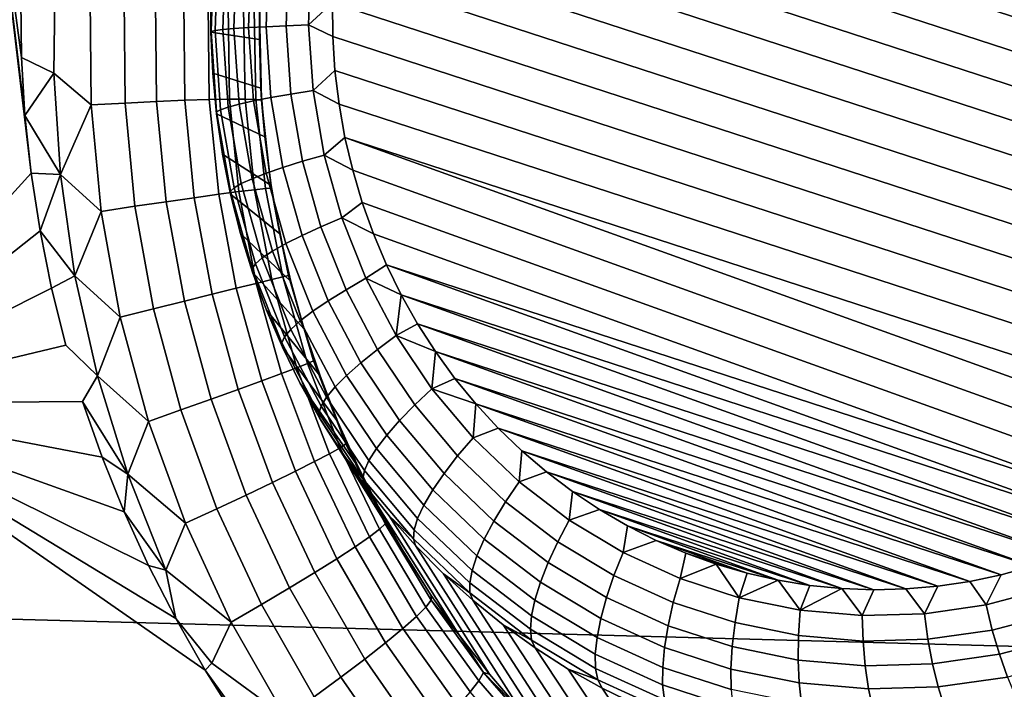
# Model space of a CAD drawing. Header units: metres. Extents: x -240 to 45, y -77 to 27.
# Tile 168 of 256: x -229.495 to -228.399, y 3.119 to 3.864. Entities that reach past the tile are written whole.
import ezdxf

# ---------------------------------------------------------------- set-up
doc = ezdxf.new("R2010")
doc.units = ezdxf.units.M
doc.layers.add('solid_102011X2', color=7, linetype='CONTINUOUS')

msp = doc.modelspace()

# ---------------------------------------------------------------- linework, layer by layer
at = {"layer": 'solid_102011X2'}
for points in [[(-229.04155, 4.233542, 274.329559), (-227.922546, 3.869486, 273.939209), (-227.92424, 3.831902, 273.938751), (-229.060638, 4.201616, 274.335175)], [(-229.060638, 4.201616, 274.335175), (-227.92424, 3.831902, 273.938751), (-227.927994, 3.794664, 273.939026), (-229.077866, 4.168764, 274.340149)], [(-229.077866, 4.168764, 274.340149), (-227.927994, 3.794664, 273.939026), (-227.933746, 3.757831, 273.939972), (-229.093231, 4.135053, 274.344452)], [(-229.093231, 4.135053, 274.344452), (-227.933746, 3.757831, 273.939972), (-227.941422, 3.721689, 273.94162), (-229.106644, 4.100774, 274.348083)], [(-229.481888, 3.692832, 275.698761), (-229.714706, 3.436779, 275.733917), (-230.174576, 3.772088, 275.751587), (-229.531204, 4.105676, 275.6875)], [(-229.488754, 3.757237, 275.697205), (-229.481888, 3.692832, 275.698761), (-229.531204, 4.105676, 275.6875)], [(-229.492584, 3.821662, 275.69519), (-229.488754, 3.757237, 275.697205), (-229.531204, 4.105676, 275.6875)], [(-229.493408, 3.886024, 275.692749), (-229.492584, 3.821662, 275.69519), (-229.531204, 4.105676, 275.6875)], [(-229.118118, 4.065861, 274.351044), (-229.106644, 4.100774, 274.348083), (-227.941422, 3.721689, 273.94162), (-227.951019, 3.686173, 273.943909)], [(-229.127716, 4.030345, 274.353333), (-229.118118, 4.065861, 274.351044), (-227.951019, 3.686173, 273.943909), (-227.962494, 3.651261, 273.946869)], [(-227.975906, 3.616982, 273.9505), (-229.135391, 3.994203, 274.35498), (-229.127716, 4.030345, 274.353333), (-227.962494, 3.651261, 273.946869)], [(-228.110214, 3.944442, 296.403931), (-229.520782, 3.99192, 294.666107), (-229.642471, 3.200666, 294.742676), (-228.229477, 3.162593, 296.480927)], [(-227.991272, 3.58327, 273.954803), (-229.141144, 3.95737, 274.355927), (-229.135391, 3.994203, 274.35498), (-227.975906, 3.616982, 273.9505)], [(-228.008499, 3.550419, 273.959778), (-229.144897, 3.920133, 274.356201), (-229.141144, 3.95737, 274.355927), (-227.991272, 3.58327, 273.954803)], [(-229.281586, 3.850621, 274.528412), (-229.281403, 3.895131, 274.558563), (-229.278519, 3.940448, 274.529785)], [(-229.281586, 3.850621, 274.528412), (-229.278519, 3.940448, 274.529785), (-229.274155, 3.940018, 274.501038), (-229.277176, 3.851645, 274.499664)], [(-229.277176, 3.851645, 274.499664), (-229.274155, 3.940018, 274.501038), (-229.265686, 3.939238, 274.473206), (-229.268631, 3.852708, 274.471863)], [(-229.268631, 3.852708, 274.471863), (-229.265686, 3.939238, 274.473206), (-229.253265, 3.938124, 274.44693), (-229.256149, 3.853789, 274.445618)], [(-229.256149, 3.853789, 274.445618), (-229.253265, 3.938124, 274.44693), (-229.237198, 3.936701, 274.422729), (-229.23999, 3.854863, 274.421448)], [(-229.23999, 3.854863, 274.421448), (-229.237198, 3.936701, 274.422729), (-229.217789, 3.934997, 274.401123), (-229.22049, 3.85591, 274.399902)], [(-229.22049, 3.85591, 274.399902), (-229.217789, 3.934997, 274.401123), (-229.195465, 3.93305, 274.382568), (-229.198059, 3.856905, 274.381378)], [(-229.198059, 3.856905, 274.381378), (-229.195465, 3.93305, 274.382568), (-229.1707, 3.9309, 274.367462), (-229.173187, 3.857829, 274.366333)], [(-229.173187, 3.857829, 274.366333), (-229.1707, 3.9309, 274.367462), (-229.146606, 3.882548, 274.355743)], [(-229.455002, 3.917066, 275.684753), (-229.45665, 3.8043, 275.689575), (-229.492584, 3.821662, 275.69519), (-229.493408, 3.886024, 275.692749)], [(-229.455002, 3.917066, 275.684753), (-229.416214, 3.887537, 275.67337), (-229.415222, 3.768991, 275.678345), (-229.45665, 3.8043, 275.689575)], [(-228.027588, 3.518492, 273.965393), (-229.146606, 3.882548, 274.355743), (-229.144897, 3.920133, 274.356201), (-228.008499, 3.550419, 273.959778)], [(-229.226929, 3.895663, 275.373322), (-229.281403, 3.895131, 274.558563), (-229.281784, 3.849667, 274.557465), (-229.227921, 3.841615, 275.376495)], [(-229.281586, 3.850621, 274.528412), (-229.281784, 3.849667, 274.557465), (-229.281403, 3.895131, 274.558563)], [(-229.227798, 3.872623, 275.416351), (-229.226929, 3.895663, 275.373322), (-229.227921, 3.841615, 275.376495)], [(-229.378372, 3.88596, 275.655212), (-229.377335, 3.771017, 275.660309), (-229.415222, 3.768991, 275.678345), (-229.416214, 3.887537, 275.67337)], [(-229.34343, 3.884229, 275.631958), (-229.342331, 3.772696, 275.637115), (-229.377335, 3.771017, 275.660309), (-229.378372, 3.88596, 275.655212)], [(-229.312088, 3.882378, 275.604034), (-229.310883, 3.773995, 275.609283), (-229.342331, 3.772696, 275.637115), (-229.34343, 3.884229, 275.631958)], [(-229.284958, 3.880442, 275.571991), (-229.28363, 3.774888, 275.577332), (-229.310883, 3.773995, 275.609283), (-229.312088, 3.882378, 275.604034)], [(-229.262589, 3.878459, 275.536499), (-229.261078, 3.775358, 275.54187), (-229.28363, 3.774888, 275.577332), (-229.284958, 3.880442, 275.571991)], [(-229.173187, 3.857829, 274.366333), (-229.146606, 3.882548, 274.355743), (-229.146225, 3.844903, 274.354614)], [(-228.048431, 3.487747, 273.971649), (-229.146225, 3.844903, 274.354614), (-229.146606, 3.882548, 274.355743), (-228.027588, 3.518492, 273.965393)], [(-229.245392, 3.87647, 275.49823), (-229.243698, 3.775396, 275.503632), (-229.261078, 3.775358, 275.54187), (-229.262589, 3.878459, 275.536499)], [(-229.233719, 3.874511, 275.457916), (-229.231812, 3.775001, 275.463348), (-229.243698, 3.775396, 275.503632), (-229.245392, 3.87647, 275.49823)], [(-229.227798, 3.872623, 275.416351), (-229.225647, 3.77418, 275.421783), (-229.231812, 3.775001, 275.463348), (-229.233719, 3.874511, 275.457916)], [(-229.225647, 3.77418, 275.421783), (-229.227798, 3.872623, 275.416351), (-229.227921, 3.841615, 275.376495), (-229.226227, 3.787461, 275.379486)], [(-229.192856, 3.780982, 274.377563), (-229.198059, 3.856905, 274.381378), (-229.173187, 3.857829, 274.366333), (-229.168182, 3.784971, 274.36264)], [(-229.168182, 3.784971, 274.36264), (-229.173187, 3.857829, 274.366333), (-229.146225, 3.844903, 274.354614), (-229.143784, 3.807236, 274.352753)], [(-229.281586, 3.850621, 274.528412), (-229.279846, 3.804269, 274.555542), (-229.281784, 3.849667, 274.557465)], [(-229.227921, 3.841615, 275.376495), (-229.281784, 3.849667, 274.557465), (-229.279846, 3.804269, 274.555542), (-229.226227, 3.787461, 275.379486)], [(-229.275436, 3.761056, 274.523895), (-229.281586, 3.850621, 274.528412), (-229.277176, 3.851645, 274.499664), (-229.271118, 3.763529, 274.495209)], [(-229.275436, 3.761056, 274.523895), (-229.279846, 3.804269, 274.555542), (-229.281586, 3.850621, 274.528412)], [(-229.271118, 3.763529, 274.495209), (-229.277176, 3.851645, 274.499664), (-229.268631, 3.852708, 274.471863), (-229.262711, 3.766431, 274.467529)], [(-229.262711, 3.766431, 274.467529), (-229.268631, 3.852708, 274.471863), (-229.256149, 3.853789, 274.445618), (-229.250381, 3.769699, 274.441376)], [(-229.250381, 3.769699, 274.441376), (-229.256149, 3.853789, 274.445618), (-229.23999, 3.854863, 274.421448), (-229.23439, 3.773264, 274.417328)], [(-229.23439, 3.773264, 274.417328), (-229.23999, 3.854863, 274.421448), (-229.22049, 3.85591, 274.399902), (-229.215073, 3.777052, 274.395905)], [(-229.215073, 3.777052, 274.395905), (-229.22049, 3.85591, 274.399902), (-229.198059, 3.856905, 274.381378), (-229.192856, 3.780982, 274.377563)], [(-228.070999, 3.458222, 273.978516), (-229.143784, 3.807236, 274.352753), (-229.146225, 3.844903, 274.354614), (-228.048431, 3.487747, 273.971649)], [(-229.45665, 3.8043, 275.689575), (-229.488754, 3.757237, 275.697205), (-229.492584, 3.821662, 275.69519)], [(-229.449402, 3.691394, 275.693176), (-229.488754, 3.757237, 275.697205), (-229.45665, 3.8043, 275.689575)], [(-229.449402, 3.691394, 275.693176), (-229.45665, 3.8043, 275.689575), (-229.415222, 3.768991, 275.678345)], [(-229.226227, 3.787461, 275.379486), (-229.279846, 3.804269, 274.555542), (-229.275574, 3.75907, 274.552887), (-229.221878, 3.733332, 275.382172)], [(-229.275436, 3.761056, 274.523895), (-229.275574, 3.75907, 274.552887), (-229.279846, 3.804269, 274.555542)], [(-229.168182, 3.784971, 274.36264), (-229.143784, 3.807236, 274.352753), (-229.139252, 3.769856, 274.350189)], [(-228.095108, 3.430162, 273.985962), (-229.139252, 3.769856, 274.350189), (-229.143784, 3.807236, 274.352753), (-228.070999, 3.458222, 273.978516)], [(-229.225647, 3.77418, 275.421783), (-229.226227, 3.787461, 275.379486), (-229.221878, 3.733332, 275.382172)], [(-229.201614, 3.69935, 274.389221), (-229.215073, 3.777052, 274.395905), (-229.192856, 3.780982, 274.377563), (-229.179886, 3.706171, 274.371124)], [(-229.179886, 3.706171, 274.371124), (-229.192856, 3.780982, 274.377563), (-229.168182, 3.784971, 274.36264), (-229.155746, 3.71318, 274.356476)], [(-229.155746, 3.71318, 274.356476), (-229.168182, 3.784971, 274.36264), (-229.139252, 3.769856, 274.350189), (-229.13266, 3.732794, 274.346954)], [(-229.377335, 3.771017, 275.660309), (-229.36644, 3.656136, 275.664062), (-229.404053, 3.65051, 275.681885), (-229.415222, 3.768991, 275.678345)], [(-229.342331, 3.772696, 275.637115), (-229.33165, 3.661237, 275.641083), (-229.36644, 3.656136, 275.664062), (-229.377335, 3.771017, 275.660309)], [(-229.310883, 3.773995, 275.609283), (-229.300339, 3.665713, 275.613403), (-229.33165, 3.661237, 275.641083), (-229.342331, 3.772696, 275.637115)], [(-229.28363, 3.774888, 275.577332), (-229.273163, 3.669475, 275.581604), (-229.300339, 3.665713, 275.613403), (-229.310883, 3.773995, 275.609283)], [(-229.261078, 3.775358, 275.54187), (-229.250626, 3.672451, 275.546265), (-229.273163, 3.669475, 275.581604), (-229.28363, 3.774888, 275.577332)], [(-229.247986, 3.681416, 274.460205), (-229.262711, 3.766431, 274.467529), (-229.250381, 3.769699, 274.441376), (-229.236023, 3.68684, 274.434235)], [(-229.243698, 3.775396, 275.503632), (-229.233185, 3.674581, 275.508118), (-229.250626, 3.672451, 275.546265), (-229.261078, 3.775358, 275.54187)], [(-229.236023, 3.68684, 274.434235), (-229.250381, 3.769699, 274.441376), (-229.23439, 3.773264, 274.417328), (-229.220459, 3.69286, 274.410431)], [(-229.231812, 3.775001, 275.463348), (-229.221161, 3.675825, 275.467865), (-229.233185, 3.674581, 275.508118), (-229.243698, 3.775396, 275.503632)], [(-229.220459, 3.69286, 274.410431), (-229.23439, 3.773264, 274.417328), (-229.215073, 3.777052, 274.395905), (-229.201614, 3.69935, 274.389221)], [(-229.225647, 3.77418, 275.421783), (-229.214813, 3.676157, 275.426361), (-229.221161, 3.675825, 275.467865), (-229.231812, 3.775001, 275.463348)], [(-229.214813, 3.676157, 275.426361), (-229.225647, 3.77418, 275.421783), (-229.221878, 3.733332, 275.382172), (-229.214844, 3.679346, 275.384613)], [(-228.120743, 3.403591, 273.993958), (-229.13266, 3.732794, 274.346954), (-229.139252, 3.769856, 274.350189), (-228.095108, 3.430162, 273.985962)], [(-229.449402, 3.691394, 275.693176), (-229.415222, 3.768991, 275.678345), (-229.404053, 3.65051, 275.681885)], [(-229.275436, 3.761056, 274.523895), (-229.268982, 3.714203, 274.549408), (-229.275574, 3.75907, 274.552887)], [(-229.221878, 3.733332, 275.382172), (-229.275574, 3.75907, 274.552887), (-229.268982, 3.714203, 274.549408), (-229.214844, 3.679346, 275.384613)], [(-229.260147, 3.672802, 274.516296), (-229.275436, 3.761056, 274.523895), (-229.271118, 3.763529, 274.495209), (-229.256088, 3.676704, 274.487762)], [(-229.260147, 3.672802, 274.516296), (-229.268982, 3.714203, 274.549408), (-229.275436, 3.761056, 274.523895)], [(-229.256088, 3.676704, 274.487762), (-229.271118, 3.763529, 274.495209), (-229.262711, 3.766431, 274.467529), (-229.247986, 3.681416, 274.460205)], [(-229.449402, 3.691394, 275.693176), (-229.481888, 3.692832, 275.698761), (-229.488754, 3.757237, 275.697205)], [(-229.155746, 3.71318, 274.356476), (-229.13266, 3.732794, 274.346954), (-229.124039, 3.696319, 274.343018)], [(-228.176025, 3.355495, 274.011444), (-229.124039, 3.696319, 274.343018), (-229.13266, 3.732794, 274.346954), (-228.147736, 3.378698, 274.002441)], [(-228.120743, 3.403591, 273.993958), (-228.147736, 3.378698, 274.002441), (-229.13266, 3.732794, 274.346954)], [(-229.214844, 3.679346, 275.384613), (-229.268982, 3.714203, 274.549408), (-229.260101, 3.6698, 274.545197), (-229.205154, 3.62565, 275.386719)], [(-229.260147, 3.672802, 274.516296), (-229.260101, 3.6698, 274.545197), (-229.268982, 3.714203, 274.549408)], [(-229.180267, 3.623713, 274.379913), (-229.201614, 3.69935, 274.389221), (-229.179886, 3.706171, 274.371124), (-229.159332, 3.633348, 274.362152)], [(-229.159332, 3.633348, 274.362152), (-229.179886, 3.706171, 274.371124), (-229.155746, 3.71318, 274.356476), (-229.136017, 3.643297, 274.34787)], [(-229.136017, 3.643297, 274.34787), (-229.155746, 3.71318, 274.356476), (-229.124039, 3.696319, 274.343018), (-229.113419, 3.660457, 274.33844)], [(-229.198364, 3.614593, 274.400787), (-229.220459, 3.69286, 274.410431), (-229.201614, 3.69935, 274.389221), (-229.180267, 3.623713, 274.379913)], [(-228.20549, 3.334087, 274.020874), (-229.113419, 3.660457, 274.33844), (-229.124039, 3.696319, 274.343018), (-228.176025, 3.355495, 274.011444)], [(-229.481888, 3.692832, 275.698761), (-229.472031, 3.628706, 275.69986), (-229.714706, 3.436779, 275.733917)], [(-229.449402, 3.691394, 275.693176), (-229.472031, 3.628706, 275.69986), (-229.481888, 3.692832, 275.698761)], [(-229.433243, 3.578988, 275.695343), (-229.472031, 3.628706, 275.69986), (-229.449402, 3.691394, 275.693176)], [(-229.433243, 3.578988, 275.695343), (-229.449402, 3.691394, 275.693176), (-229.404053, 3.65051, 275.681885)], [(-229.224625, 3.598661, 274.450012), (-229.247986, 3.681416, 274.460205), (-229.236023, 3.68684, 274.434235), (-229.213257, 3.606184, 274.424316)], [(-229.213257, 3.606184, 274.424316), (-229.236023, 3.68684, 274.434235), (-229.220459, 3.69286, 274.410431), (-229.198364, 3.614593, 274.400787)], [(-229.250626, 3.672451, 275.546265), (-229.231293, 3.57046, 275.549469), (-229.253632, 3.564932, 275.584625), (-229.273163, 3.669475, 275.581604)], [(-229.235901, 3.586895, 274.505707), (-229.260147, 3.672802, 274.516296), (-229.256088, 3.676704, 274.487762), (-229.232224, 3.592186, 274.477325)], [(-229.260147, 3.672802, 274.516296), (-229.248947, 3.62599, 274.540222), (-229.260101, 3.6698, 274.545197)], [(-229.235901, 3.586895, 274.505707), (-229.248947, 3.62599, 274.540222), (-229.260147, 3.672802, 274.516296)], [(-229.232224, 3.592186, 274.477325), (-229.256088, 3.676704, 274.487762), (-229.247986, 3.681416, 274.460205), (-229.224625, 3.598661, 274.450012)], [(-229.233185, 3.674581, 275.508118), (-229.213928, 3.574747, 275.511475), (-229.231293, 3.57046, 275.549469), (-229.250626, 3.672451, 275.546265)], [(-229.221161, 3.675825, 275.467865), (-229.201904, 3.577709, 275.471313), (-229.213928, 3.574747, 275.511475), (-229.233185, 3.674581, 275.508118)], [(-229.214813, 3.676157, 275.426361), (-229.195435, 3.579288, 275.42984), (-229.201904, 3.577709, 275.471313), (-229.221161, 3.675825, 275.467865)], [(-229.214813, 3.676157, 275.426361), (-229.214844, 3.679346, 275.384613), (-229.205154, 3.62565, 275.386719)], [(-229.214813, 3.676157, 275.426361), (-229.205154, 3.62565, 275.386719), (-229.195435, 3.579288, 275.42984)], [(-229.33165, 3.661237, 275.641083), (-229.311417, 3.550609, 275.643616), (-229.345734, 3.542094, 275.666321), (-229.36644, 3.656136, 275.664062)], [(-229.300339, 3.665713, 275.613403), (-229.280518, 3.558272, 275.616211), (-229.311417, 3.550609, 275.643616), (-229.33165, 3.661237, 275.641083)], [(-229.273163, 3.669475, 275.581604), (-229.253632, 3.564932, 275.584625), (-229.280518, 3.558272, 275.616211), (-229.300339, 3.665713, 275.613403)], [(-229.205154, 3.62565, 275.386719), (-229.260101, 3.6698, 274.545197), (-229.248947, 3.62599, 274.540222), (-229.192841, 3.572365, 275.388489)], [(-229.136017, 3.643297, 274.34787), (-229.113419, 3.660457, 274.33844), (-229.100861, 3.625372, 274.333221)], [(-228.236099, 3.314507, 274.030762), (-229.100861, 3.625372, 274.333221), (-229.113419, 3.660457, 274.33844), (-228.20549, 3.334087, 274.020874)], [(-229.433243, 3.578988, 275.695343), (-229.404053, 3.65051, 275.681885), (-229.382782, 3.532895, 275.683868)], [(-229.36644, 3.656136, 275.664062), (-229.345734, 3.542094, 275.666321), (-229.382782, 3.532895, 275.683868), (-229.404053, 3.65051, 275.681885)], [(-229.131424, 3.563368, 274.350769), (-229.159332, 3.633348, 274.362152), (-229.136017, 3.643297, 274.34787), (-229.109238, 3.576142, 274.336945)], [(-229.109238, 3.576142, 274.336945), (-229.136017, 3.643297, 274.34787), (-229.100861, 3.625372, 274.333221), (-229.086365, 3.591124, 274.327362)], [(-229.472031, 3.628706, 275.69986), (-229.459183, 3.56493, 275.70047), (-229.714706, 3.436779, 275.733917)], [(-229.433243, 3.578988, 275.695343), (-229.459183, 3.56493, 275.70047), (-229.472031, 3.628706, 275.69986)], [(-229.151276, 3.551028, 274.368073), (-229.180267, 3.623713, 274.379913), (-229.159332, 3.633348, 274.362152), (-229.131424, 3.563368, 274.350769)], [(-229.192841, 3.572365, 275.388489), (-229.248947, 3.62599, 274.540222), (-229.235565, 3.582903, 274.534485), (-229.177917, 3.519657, 275.389832)], [(-229.235901, 3.586895, 274.505707), (-229.235565, 3.582903, 274.534485), (-229.248947, 3.62599, 274.540222)], [(-229.195435, 3.579288, 275.42984), (-229.205154, 3.62565, 275.386719), (-229.192841, 3.572365, 275.388489)], [(-229.168365, 3.539382, 274.38855), (-229.198364, 3.614593, 274.400787), (-229.180267, 3.623713, 274.379913), (-229.151276, 3.551028, 274.368073)], [(-228.236099, 3.314507, 274.030762), (-229.086365, 3.591124, 274.327362), (-229.100861, 3.625372, 274.333221)], [(-229.192902, 3.519137, 274.437073), (-229.224625, 3.598661, 274.450012), (-229.213257, 3.606184, 274.424316), (-229.182343, 3.528676, 274.411713)], [(-229.182343, 3.528676, 274.411713), (-229.213257, 3.606184, 274.424316), (-229.198364, 3.614593, 274.400787), (-229.168365, 3.539382, 274.38855)], [(-229.199829, 3.510968, 274.464111), (-229.232224, 3.592186, 274.477325), (-229.224625, 3.598661, 274.450012), (-229.192902, 3.519137, 274.437073)], [(-229.202972, 3.50434, 274.492279), (-229.235901, 3.586895, 274.505707), (-229.232224, 3.592186, 274.477325), (-229.199829, 3.510968, 274.464111)], [(-229.235901, 3.586895, 274.505707), (-229.202972, 3.50434, 274.492279), (-229.219986, 3.540665, 274.528046), (-229.235565, 3.582903, 274.534485)], [(-229.109238, 3.576142, 274.336945), (-229.086365, 3.591124, 274.327362), (-229.070007, 3.55783, 274.320892)], [(-228.267715, 3.296827, 274.041016), (-229.070007, 3.55783, 274.320892), (-229.086365, 3.591124, 274.327362)], [(-228.236099, 3.314507, 274.030762), (-228.267715, 3.296827, 274.041016), (-229.086365, 3.591124, 274.327362)], [(-229.433243, 3.578988, 275.695343), (-229.408234, 3.467752, 275.696014), (-229.44339, 3.501716, 275.700531), (-229.459183, 3.56493, 275.70047)], [(-229.408234, 3.467752, 275.696014), (-229.433243, 3.578988, 275.695343), (-229.382782, 3.532895, 275.683868)], [(-229.177917, 3.519657, 275.389832), (-229.235565, 3.582903, 274.534485), (-229.219986, 3.540665, 274.528046), (-229.160416, 3.467653, 275.390808)], [(-229.213928, 3.574747, 275.511475), (-229.186081, 3.476633, 275.513489), (-229.203186, 3.470132, 275.551331), (-229.231293, 3.57046, 275.549469)], [(-229.201904, 3.577709, 275.471313), (-229.174164, 3.481392, 275.47348), (-229.186081, 3.476633, 275.513489), (-229.213928, 3.574747, 275.511475)], [(-229.195435, 3.579288, 275.42984), (-229.167664, 3.484314, 275.432098), (-229.174164, 3.481392, 275.47348), (-229.201904, 3.577709, 275.471313)], [(-229.195435, 3.579288, 275.42984), (-229.192841, 3.572365, 275.388489), (-229.177917, 3.519657, 275.389832)], [(-229.195435, 3.579288, 275.42984), (-229.177917, 3.519657, 275.389832), (-229.167664, 3.484314, 275.432098)], [(-229.096481, 3.497051, 274.337067), (-229.131424, 3.563368, 274.350769), (-229.109238, 3.576142, 274.336945), (-229.075699, 3.512502, 274.323792)], [(-229.075699, 3.512502, 274.323792), (-229.109238, 3.576142, 274.336945), (-229.070007, 3.55783, 274.320892)], [(-229.459183, 3.56493, 275.70047), (-229.44339, 3.501716, 275.700531), (-229.714706, 3.436779, 275.733917)], [(-229.253632, 3.564932, 275.584625), (-229.225113, 3.462015, 275.586212), (-229.251465, 3.452442, 275.617493), (-229.280518, 3.558272, 275.616211)], [(-229.231293, 3.57046, 275.549469), (-229.203186, 3.470132, 275.551331), (-229.225113, 3.462015, 275.586212), (-229.253632, 3.564932, 275.584625)], [(-229.114975, 3.482148, 274.353882), (-229.151276, 3.551028, 274.368073), (-229.131424, 3.563368, 274.350769), (-229.096481, 3.497051, 274.337067)], [(-229.311417, 3.550609, 275.643616), (-229.281723, 3.441601, 275.644562), (-229.315262, 3.429704, 275.666901), (-229.345734, 3.542094, 275.666321)], [(-229.280518, 3.558272, 275.616211), (-229.251465, 3.452442, 275.617493), (-229.281723, 3.441601, 275.644562), (-229.311417, 3.550609, 275.643616)], [(-229.130814, 3.468107, 274.37384), (-229.168365, 3.539382, 274.38855), (-229.151276, 3.551028, 274.368073), (-229.114975, 3.482148, 274.353882)], [(-229.075699, 3.512502, 274.323792), (-229.070007, 3.55783, 274.320892), (-229.051819, 3.525606, 274.313843)], [(-228.300247, 3.281104, 274.051666), (-229.051819, 3.525606, 274.313843), (-229.070007, 3.55783, 274.320892)], [(-228.267715, 3.296827, 274.041016), (-228.300247, 3.281104, 274.051666), (-229.070007, 3.55783, 274.320892)], [(-229.345734, 3.542094, 275.666321), (-229.315262, 3.429704, 275.666901), (-229.351456, 3.416984, 275.684021), (-229.382782, 3.532895, 275.683868)], [(-229.160416, 3.467653, 275.390808), (-229.219986, 3.540665, 274.528046), (-229.202271, 3.499399, 274.520905), (-229.140411, 3.416517, 275.391296)], [(-229.202972, 3.50434, 274.492279), (-229.202271, 3.499399, 274.520905), (-229.219986, 3.540665, 274.528046)], [(-229.408234, 3.467752, 275.696014), (-229.382782, 3.532895, 275.683868), (-229.351456, 3.416984, 275.684021)], [(-229.153198, 3.443776, 274.421539), (-229.192902, 3.519137, 274.437073), (-229.182343, 3.528676, 274.411713), (-229.143631, 3.455225, 274.396545)], [(-229.143631, 3.455225, 274.396545), (-229.182343, 3.528676, 274.411713), (-229.168365, 3.539382, 274.38855), (-229.130814, 3.468107, 274.37384)], [(-229.159271, 3.434, 274.448242), (-229.199829, 3.510968, 274.464111), (-229.192902, 3.519137, 274.437073), (-229.153198, 3.443776, 274.421539)], [(-229.167664, 3.484314, 275.432098), (-229.177917, 3.519657, 275.389832), (-229.160416, 3.467653, 275.390808)], [(-229.075699, 3.512502, 274.323792), (-229.051819, 3.525606, 274.313843), (-229.031845, 3.49454, 274.306213)], [(-228.333618, 3.26739, 274.062622), (-229.031845, 3.49454, 274.306213), (-229.051819, 3.525606, 274.313843)], [(-228.300247, 3.281104, 274.051666), (-228.333618, 3.26739, 274.062622), (-229.051819, 3.525606, 274.313843)], [(-229.161743, 3.426107, 274.476135), (-229.202972, 3.50434, 274.492279), (-229.199829, 3.510968, 274.464111), (-229.159271, 3.434, 274.448242)], [(-229.054916, 3.435175, 274.321259), (-229.096481, 3.497051, 274.337067), (-229.075699, 3.512502, 274.323792), (-229.035812, 3.453123, 274.308624)], [(-229.035812, 3.453123, 274.308624), (-229.075699, 3.512502, 274.323792), (-229.031845, 3.49454, 274.306213)], [(-229.408234, 3.467752, 275.696014), (-229.424652, 3.439109, 275.700043), (-229.714706, 3.436779, 275.733917), (-229.44339, 3.501716, 275.700531)], [(-229.202972, 3.50434, 274.492279), (-229.161743, 3.426107, 274.476135), (-229.182434, 3.459227, 274.513062), (-229.202271, 3.499399, 274.520905)], [(-229.140411, 3.416517, 275.391296), (-229.202271, 3.499399, 274.520905), (-229.182434, 3.459227, 274.513062), (-229.117935, 3.366369, 275.391296)], [(-229.071808, 3.41788, 274.337433), (-229.114975, 3.482148, 274.353882), (-229.096481, 3.497051, 274.337067), (-229.054916, 3.435175, 274.321259)], [(-229.035812, 3.453123, 274.308624), (-229.031845, 3.49454, 274.306213), (-229.010208, 3.46479, 274.298035)], [(-228.367661, 3.255751, 274.073883), (-229.010208, 3.46479, 274.298035), (-229.031845, 3.49454, 274.306213)], [(-228.333618, 3.26739, 274.062622), (-228.367661, 3.255751, 274.073883), (-229.031845, 3.49454, 274.306213)], [(-229.186081, 3.476633, 275.513489), (-229.149796, 3.380981, 275.513977), (-229.166443, 3.37222, 275.551544), (-229.203186, 3.470132, 275.551331)], [(-229.174164, 3.481392, 275.47348), (-229.138153, 3.387607, 275.474182), (-229.149796, 3.380981, 275.513977), (-229.186081, 3.476633, 275.513489)], [(-229.167664, 3.484314, 275.432098), (-229.131744, 3.391967, 275.432892), (-229.138153, 3.387607, 275.474182), (-229.174164, 3.481392, 275.47348)], [(-229.131744, 3.391967, 275.432892), (-229.167664, 3.484314, 275.432098), (-229.160416, 3.467653, 275.390808), (-229.140411, 3.416517, 275.391296)], [(-229.086136, 3.401604, 274.356842), (-229.130814, 3.468107, 274.37384), (-229.114975, 3.482148, 274.353882), (-229.071808, 3.41788, 274.337433)], [(-229.374435, 3.358379, 275.694946), (-229.424652, 3.439109, 275.700043), (-229.408234, 3.467752, 275.696014)], [(-229.374435, 3.358379, 275.694946), (-229.408234, 3.467752, 275.696014), (-229.351456, 3.416984, 275.684021)], [(-229.203186, 3.470132, 275.551331), (-229.166443, 3.37222, 275.551544), (-229.187759, 3.361493, 275.586121), (-229.225113, 3.462015, 275.586212)], [(-229.09761, 3.386692, 274.379028), (-229.143631, 3.455225, 274.396545), (-229.130814, 3.468107, 274.37384), (-229.086136, 3.401604, 274.356842)], [(-229.035812, 3.453123, 274.308624), (-229.010208, 3.46479, 274.298035), (-228.986923, 3.436409, 274.289337)], [(-228.402283, 3.246213, 274.085419), (-228.986923, 3.436409, 274.289337), (-229.010208, 3.46479, 274.298035)], [(-228.367661, 3.255751, 274.073883), (-228.402283, 3.246213, 274.085419), (-229.010208, 3.46479, 274.298035)], [(-229.251465, 3.452442, 275.617493), (-229.213333, 3.349013, 275.617035), (-229.242645, 3.335023, 275.643677), (-229.281723, 3.441601, 275.644562)], [(-229.225113, 3.462015, 275.586212), (-229.187759, 3.361493, 275.586121), (-229.213333, 3.349013, 275.617035), (-229.251465, 3.452442, 275.617493)], [(-229.117935, 3.366369, 275.391296), (-229.182434, 3.459227, 274.513062), (-229.160568, 3.420267, 274.504578), (-229.093094, 3.317382, 275.390747)], [(-229.161743, 3.426107, 274.476135), (-229.160568, 3.420267, 274.504578), (-229.182434, 3.459227, 274.513062)], [(-229.105957, 3.37346, 274.403564), (-229.153198, 3.443776, 274.421539), (-229.143631, 3.455225, 274.396545), (-229.09761, 3.386692, 274.379028)], [(-229.007217, 3.378464, 274.303497), (-229.054916, 3.435175, 274.321259), (-229.035812, 3.453123, 274.308624), (-228.990051, 3.398702, 274.291595)], [(-228.990051, 3.398702, 274.291595), (-229.035812, 3.453123, 274.308624), (-228.986923, 3.436409, 274.289337)], [(-229.281723, 3.441601, 275.644562), (-229.242645, 3.335023, 275.643677), (-229.275146, 3.319798, 275.665527), (-229.315262, 3.429704, 275.666901)], [(-229.111038, 3.362187, 274.429901), (-229.159271, 3.434, 274.448242), (-229.153198, 3.443776, 274.421539), (-229.105957, 3.37346, 274.403564)], [(-229.288177, 3.140328, 275.688538), (-229.257019, 3.090861, 275.684753), (-229.865585, 2.759507, 275.772064), (-229.714706, 3.436779, 275.733917)], [(-229.424652, 3.439109, 275.700043), (-229.403015, 3.377314, 275.699005), (-229.714706, 3.436779, 275.733917)], [(-229.320999, 3.197712, 275.692139), (-229.288177, 3.140328, 275.688538), (-229.714706, 3.436779, 275.733917)], [(-229.351135, 3.256487, 275.695068), (-229.320999, 3.197712, 275.692139), (-229.714706, 3.436779, 275.733917)], [(-229.378479, 3.316363, 275.697357), (-229.351135, 3.256487, 275.695068), (-229.714706, 3.436779, 275.733917)], [(-229.403015, 3.377314, 275.699005), (-229.378479, 3.316363, 275.697357), (-229.714706, 3.436779, 275.733917)], [(-229.374435, 3.358379, 275.694946), (-229.403015, 3.377314, 275.699005), (-229.424652, 3.439109, 275.700043)], [(-229.112717, 3.353112, 274.457489), (-229.161743, 3.426107, 274.476135), (-229.159271, 3.434, 274.448242), (-229.111038, 3.362187, 274.429901)], [(-229.022263, 3.358977, 274.319), (-229.071808, 3.41788, 274.337433), (-229.054916, 3.435175, 274.321259), (-229.007217, 3.378464, 274.303497)], [(-228.990051, 3.398702, 274.291595), (-228.986923, 3.436409, 274.289337), (-228.962128, 3.409559, 274.280182)], [(-228.437317, 3.238826, 274.097107), (-228.962128, 3.409559, 274.280182), (-228.986923, 3.436409, 274.289337)], [(-228.402283, 3.246213, 274.085419), (-228.437317, 3.238826, 274.097107), (-228.986923, 3.436409, 274.289337)], [(-229.315262, 3.429704, 275.666901), (-229.275146, 3.319798, 275.665527), (-229.310181, 3.303637, 275.682159), (-229.351456, 3.416984, 275.684021)], [(-229.161743, 3.426107, 274.476135), (-229.112717, 3.353112, 274.457489), (-229.136719, 3.382632, 274.495453), (-229.160568, 3.420267, 274.504578)], [(-229.093094, 3.317382, 275.390747), (-229.160568, 3.420267, 274.504578), (-229.136719, 3.382632, 274.495453), (-229.065948, 3.269669, 275.389679)], [(-229.374435, 3.358379, 275.694946), (-229.351456, 3.416984, 275.684021), (-229.310181, 3.303637, 275.682159)], [(-229.131744, 3.391967, 275.432892), (-229.140411, 3.416517, 275.391296), (-229.117935, 3.366369, 275.391296)], [(-229.034882, 3.340654, 274.337769), (-229.086136, 3.401604, 274.356842), (-229.071808, 3.41788, 274.337433), (-229.022263, 3.358977, 274.319)], [(-228.938934, 3.349876, 274.272888), (-228.990051, 3.398702, 274.291595), (-228.962128, 3.409559, 274.280182), (-228.935867, 3.384268, 274.270569)], [(-228.472733, 3.233599, 274.109009), (-228.935867, 3.384268, 274.270569), (-228.962128, 3.409559, 274.280182)], [(-228.437317, 3.238826, 274.097107), (-228.472733, 3.233599, 274.109009), (-228.962128, 3.409559, 274.280182)], [(-229.044785, 3.323881, 274.359375), (-229.09761, 3.386692, 274.379028), (-229.086136, 3.401604, 274.356842), (-229.034882, 3.340654, 274.337769)], [(-228.953949, 3.327585, 274.284027), (-229.007217, 3.378464, 274.303497), (-228.990051, 3.398702, 274.291595), (-228.938934, 3.349876, 274.272888)], [(-229.138153, 3.387607, 275.474182), (-229.094162, 3.297064, 275.473145), (-229.105347, 3.288514, 275.512726), (-229.149796, 3.380981, 275.513977)], [(-229.131744, 3.391967, 275.432892), (-229.087967, 3.302943, 275.432007), (-229.094162, 3.297064, 275.473145), (-229.138153, 3.387607, 275.474182)], [(-229.087967, 3.302943, 275.432007), (-229.131744, 3.391967, 275.432892), (-229.117935, 3.366369, 275.391296), (-229.093094, 3.317382, 275.390747)], [(-229.051758, 3.309015, 274.383392), (-229.105957, 3.37346, 274.403564), (-229.09761, 3.386692, 274.379028), (-229.044785, 3.323881, 274.359375)], [(-229.374435, 3.358379, 275.694946), (-229.378479, 3.316363, 275.697357), (-229.403015, 3.377314, 275.699005)], [(-229.149796, 3.380981, 275.513977), (-229.105347, 3.288514, 275.512726), (-229.121338, 3.277463, 275.549988), (-229.166443, 3.37222, 275.551544)], [(-229.036591, 3.223398, 275.388), (-229.136719, 3.382632, 274.495453), (-229.110977, 3.346433, 274.485718), (-229.005112, 3.178674, 275.385712)], [(-229.112717, 3.353112, 274.457489), (-229.110977, 3.346433, 274.485718), (-229.136719, 3.382632, 274.495453)], [(-229.036591, 3.223398, 275.388), (-229.065948, 3.269669, 275.389679), (-229.136719, 3.382632, 274.495453)], [(-228.966949, 3.306131, 274.298767), (-229.022263, 3.358977, 274.319), (-229.007217, 3.378464, 274.303497), (-228.953949, 3.327585, 274.284027)], [(-228.938934, 3.349876, 274.272888), (-228.935867, 3.384268, 274.270569), (-228.908264, 3.360681, 274.260559)], [(-228.508286, 3.23056, 274.121033), (-228.908264, 3.360681, 274.260559), (-228.935867, 3.384268, 274.270569)], [(-228.472733, 3.233599, 274.109009), (-228.508286, 3.23056, 274.121033), (-228.935867, 3.384268, 274.270569)], [(-229.166443, 3.37222, 275.551544), (-229.121338, 3.277463, 275.549988), (-229.141785, 3.264125, 275.584167), (-229.187759, 3.361493, 275.586121)], [(-229.055679, 3.296369, 274.409271), (-229.111038, 3.362187, 274.429901), (-229.105957, 3.37346, 274.403564), (-229.051758, 3.309015, 274.383392)], [(-229.331955, 3.251566, 275.692017), (-229.378479, 3.316363, 275.697357), (-229.374435, 3.358379, 275.694946)], [(-229.331955, 3.251566, 275.692017), (-229.374435, 3.358379, 275.694946), (-229.310181, 3.303637, 275.682159)], [(-229.187759, 3.361493, 275.586121), (-229.141785, 3.264125, 275.584167), (-229.166306, 3.248764, 275.614624), (-229.213333, 3.349013, 275.617035)], [(-229.056458, 3.286211, 274.436523), (-229.112717, 3.353112, 274.457489), (-229.111038, 3.362187, 274.429901), (-229.055679, 3.296369, 274.409271)], [(-228.977631, 3.28597, 274.316803), (-229.034882, 3.340654, 274.337769), (-229.022263, 3.358977, 274.319), (-228.966949, 3.306131, 274.298767)], [(-228.883072, 3.307219, 274.252747), (-228.938934, 3.349876, 274.272888), (-228.908264, 3.360681, 274.260559), (-228.879364, 3.338817, 274.250122)], [(-228.543991, 3.229711, 274.133148), (-228.879364, 3.338817, 274.250122), (-228.908264, 3.360681, 274.260559)], [(-228.508286, 3.23056, 274.121033), (-228.543991, 3.229711, 274.133148), (-228.908264, 3.360681, 274.260559)], [(-229.213333, 3.349013, 275.617035), (-229.166306, 3.248764, 275.614624), (-229.194427, 3.231679, 275.640747), (-229.242645, 3.335023, 275.643677)], [(-229.112717, 3.353112, 274.457489), (-229.056458, 3.286211, 274.436523), (-229.083389, 3.311776, 274.475403), (-229.110977, 3.346433, 274.485718)], [(-229.005112, 3.178674, 275.385712), (-229.110977, 3.346433, 274.485718), (-229.083389, 3.311776, 274.475403), (-228.971649, 3.135645, 275.382751)], [(-228.895737, 3.283132, 274.263), (-228.953949, 3.327585, 274.284027), (-228.938934, 3.349876, 274.272888), (-228.883072, 3.307219, 274.252747)], [(-229.242645, 3.335023, 275.643677), (-229.194427, 3.231679, 275.640747), (-229.225586, 3.213207, 275.662048), (-229.275146, 3.319798, 275.665527)], [(-228.985779, 3.267529, 274.337769), (-229.044785, 3.323881, 274.359375), (-229.034882, 3.340654, 274.337769), (-228.977631, 3.28597, 274.316803)], [(-228.883072, 3.307219, 274.252747), (-228.879364, 3.338817, 274.250122), (-228.849335, 3.318804, 274.23938)], [(-228.579605, 3.231059, 274.145294), (-228.849335, 3.318804, 274.23938), (-228.879364, 3.338817, 274.250122)], [(-228.543991, 3.229711, 274.133148), (-228.579605, 3.231059, 274.145294), (-228.879364, 3.338817, 274.250122)], [(-228.991226, 3.251196, 274.361237), (-229.051758, 3.309015, 274.383392), (-229.044785, 3.323881, 274.359375), (-228.985779, 3.267529, 274.337769)], [(-228.906479, 3.259961, 274.276947), (-228.966949, 3.306131, 274.298767), (-228.953949, 3.327585, 274.284027), (-228.895737, 3.283132, 274.263)], [(-229.331955, 3.251566, 275.692017), (-229.351135, 3.256487, 275.695068), (-229.378479, 3.316363, 275.697357)], [(-229.275146, 3.319798, 275.665527), (-229.225586, 3.213207, 275.662048), (-229.259171, 3.193709, 275.67807), (-229.310181, 3.303637, 275.682159)], [(-229.087967, 3.302943, 275.432007), (-229.093094, 3.317382, 275.390747), (-229.065948, 3.269669, 275.389679)], [(-228.971649, 3.135645, 275.382751), (-229.083389, 3.311776, 274.475403), (-229.054062, 3.278764, 274.464539), (-228.93631, 3.094403, 275.379181)], [(-229.056458, 3.286211, 274.436523), (-229.054062, 3.278764, 274.464539), (-229.083389, 3.311776, 274.475403)], [(-228.823105, 3.271229, 274.231384), (-228.883072, 3.307219, 274.252747), (-228.849335, 3.318804, 274.23938), (-228.818192, 3.30066, 274.228302)], [(-228.615112, 3.234598, 274.15744), (-228.818192, 3.30066, 274.228302), (-228.849335, 3.318804, 274.23938)], [(-228.579605, 3.231059, 274.145294), (-228.615112, 3.234598, 274.15744), (-228.849335, 3.318804, 274.23938)], [(-229.331955, 3.251566, 275.692017), (-229.310181, 3.303637, 275.682159), (-229.259171, 3.193709, 275.67807)], [(-229.087967, 3.302943, 275.432007), (-229.036697, 3.217938, 275.429321), (-229.04248, 3.210474, 275.470245), (-229.094162, 3.297064, 275.473145)], [(-229.036697, 3.217938, 275.429321), (-229.087967, 3.302943, 275.432007), (-229.065948, 3.269669, 275.389679), (-229.036591, 3.223398, 275.388)], [(-228.993851, 3.237318, 274.386658), (-229.055679, 3.296369, 274.409271), (-229.051758, 3.309015, 274.383392), (-228.991226, 3.251196, 274.361237)], [(-228.915054, 3.238195, 274.29422), (-228.977631, 3.28597, 274.316803), (-228.966949, 3.306131, 274.298767), (-228.906479, 3.259961, 274.276947)], [(-228.833252, 3.245628, 274.240753), (-228.895737, 3.283132, 274.263), (-228.883072, 3.307219, 274.252747), (-228.823105, 3.271229, 274.231384)], [(-228.823105, 3.271229, 274.231384), (-228.818192, 3.30066, 274.228302), (-228.786118, 3.28449, 274.216949)], [(-228.65033, 3.240315, 274.169586), (-228.786118, 3.28449, 274.216949), (-228.818192, 3.30066, 274.228302)], [(-228.615112, 3.234598, 274.15744), (-228.65033, 3.240315, 274.169586), (-228.818192, 3.30066, 274.228302)], [(-229.105347, 3.288514, 275.512726), (-229.053024, 3.199965, 275.509521), (-229.068115, 3.186617, 275.546387), (-229.121338, 3.277463, 275.549988)], [(-229.094162, 3.297064, 275.473145), (-229.04248, 3.210474, 275.470245), (-229.053024, 3.199965, 275.509521), (-229.105347, 3.288514, 275.512726)], [(-228.993607, 3.226189, 274.413544), (-229.056458, 3.286211, 274.436523), (-229.055679, 3.296369, 274.409271), (-228.993851, 3.237318, 274.386658)], [(-229.121338, 3.277463, 275.549988), (-229.068115, 3.186617, 275.546387), (-229.087448, 3.170691, 275.580109), (-229.141785, 3.264125, 275.584167)], [(-229.056458, 3.286211, 274.436523), (-228.993607, 3.226189, 274.413544), (-229.023071, 3.247491, 274.453125), (-229.054062, 3.278764, 274.464539)], [(-228.93631, 3.094403, 275.379181), (-229.054062, 3.278764, 274.464539), (-229.023071, 3.247491, 274.453125), (-228.8992, 3.055076, 275.374878)], [(-228.921295, 3.218294, 274.314514), (-228.985779, 3.267529, 274.337769), (-228.977631, 3.28597, 274.316803), (-228.915054, 3.238195, 274.29422)], [(-228.841583, 3.221007, 274.253815), (-228.906479, 3.259961, 274.276947), (-228.895737, 3.283132, 274.263), (-228.833252, 3.245628, 274.240753)], [(-228.75975, 3.242329, 274.209045), (-228.823105, 3.271229, 274.231384), (-228.786118, 3.28449, 274.216949), (-228.753159, 3.270315, 274.205353)], [(-228.685165, 3.248194, 274.181641), (-228.753159, 3.270315, 274.205353), (-228.786118, 3.28449, 274.216949)], [(-228.65033, 3.240315, 274.169586), (-228.685165, 3.248194, 274.181641), (-228.786118, 3.28449, 274.216949)], [(-228.925079, 3.200681, 274.337372), (-228.991226, 3.251196, 274.361237), (-228.985779, 3.267529, 274.337769), (-228.921295, 3.218294, 274.314514)], [(-228.767242, 3.215513, 274.217499), (-228.833252, 3.245628, 274.240753), (-228.823105, 3.271229, 274.231384), (-228.75975, 3.242329, 274.209045)], [(-228.75975, 3.242329, 274.209045), (-228.753159, 3.270315, 274.205353), (-228.719467, 3.258207, 274.193573)], [(-228.685165, 3.248194, 274.181641), (-228.719467, 3.258207, 274.193573), (-228.753159, 3.270315, 274.205353)], [(-229.331955, 3.251566, 275.692017), (-229.320999, 3.197712, 275.692139), (-229.351135, 3.256487, 275.695068)], [(-229.141785, 3.264125, 275.584167), (-229.087448, 3.170691, 275.580109), (-229.110672, 3.152501, 275.610046), (-229.166306, 3.248764, 275.614624)], [(-228.8479, 3.197887, 274.270294), (-228.915054, 3.238195, 274.29422), (-228.906479, 3.259961, 274.276947), (-228.841583, 3.221007, 274.253815)], [(-228.693756, 3.220858, 274.186035), (-228.75975, 3.242329, 274.209045), (-228.719467, 3.258207, 274.193573)], [(-228.693756, 3.220858, 274.186035), (-228.719467, 3.258207, 274.193573), (-228.685165, 3.248194, 274.181641)], [(-228.3517, 3.230561, 274.069977), (-228.419037, 3.212935, 274.092407), (-228.402283, 3.246213, 274.085419), (-228.367661, 3.255751, 274.073883)], [(-229.259171, 3.193709, 275.67807), (-229.280991, 3.14801, 275.687073), (-229.320999, 3.197712, 275.692139), (-229.331955, 3.251566, 275.692017)], [(-229.166306, 3.248764, 275.614624), (-229.110672, 3.152501, 275.610046), (-229.137314, 3.132402, 275.635559), (-229.194427, 3.231679, 275.640747)], [(-228.8992, 3.055076, 275.374878), (-229.023071, 3.247491, 274.453125), (-228.990494, 3.218051, 274.441254), (-228.860443, 3.017743, 275.369904)], [(-228.993607, 3.226189, 274.413544), (-228.990494, 3.218051, 274.441254), (-229.023071, 3.247491, 274.453125)], [(-228.9263, 3.185727, 274.362274), (-228.993851, 3.237318, 274.386658), (-228.991226, 3.251196, 274.361237), (-228.925079, 3.200681, 274.337372)], [(-228.77301, 3.189728, 274.229645), (-228.841583, 3.221007, 274.253815), (-228.833252, 3.245628, 274.240753), (-228.767242, 3.215513, 274.217499)], [(-228.693756, 3.220858, 274.186035), (-228.685165, 3.248194, 274.181641), (-228.65033, 3.240315, 274.169586)], [(-228.419037, 3.212935, 274.092407), (-228.437317, 3.238826, 274.097107), (-228.402283, 3.246213, 274.085419)], [(-228.924942, 3.173749, 274.388763), (-228.993607, 3.226189, 274.413544), (-228.993851, 3.237318, 274.386658), (-228.9263, 3.185727, 274.362274)], [(-228.852097, 3.176756, 274.289856), (-228.921295, 3.218294, 274.314514), (-228.915054, 3.238195, 274.29422), (-228.8479, 3.197887, 274.270294)], [(-228.698471, 3.193138, 274.193481), (-228.767242, 3.215513, 274.217499), (-228.75975, 3.242329, 274.209045), (-228.693756, 3.220858, 274.186035)], [(-228.625885, 3.207067, 274.162567), (-228.693756, 3.220858, 274.186035), (-228.65033, 3.240315, 274.169586)], [(-228.625885, 3.207067, 274.162567), (-228.65033, 3.240315, 274.169586), (-228.615112, 3.234598, 274.15744)], [(-228.625885, 3.207067, 274.162567), (-228.615112, 3.234598, 274.15744), (-228.579605, 3.231059, 274.145294)], [(-228.487717, 3.203082, 274.115479), (-228.508286, 3.23056, 274.121033), (-228.472733, 3.233599, 274.109009)], [(-228.419037, 3.212935, 274.092407), (-228.487717, 3.203082, 274.115479), (-228.472733, 3.233599, 274.109009), (-228.437317, 3.238826, 274.097107)], [(-229.194427, 3.231679, 275.640747), (-229.137314, 3.132402, 275.635559), (-229.16684, 3.110789, 275.656189), (-229.225586, 3.213207, 275.662048)], [(-229.036697, 3.217938, 275.429321), (-229.036591, 3.223398, 275.388), (-229.005112, 3.178674, 275.385712)], [(-228.993607, 3.226189, 274.413544), (-228.924942, 3.173749, 274.388763), (-228.956451, 3.19053, 274.428955), (-228.990494, 3.218051, 274.441254)], [(-228.556931, 3.201119, 274.138977), (-228.625885, 3.207067, 274.162567), (-228.579605, 3.231059, 274.145294)], [(-228.556931, 3.201119, 274.138977), (-228.579605, 3.231059, 274.145294), (-228.543991, 3.229711, 274.133148)], [(-228.487717, 3.203082, 274.115479), (-228.556931, 3.201119, 274.138977), (-228.543991, 3.229711, 274.133148), (-228.508286, 3.23056, 274.121033)], [(-228.342026, 3.203249, 274.072571), (-228.412186, 3.184882, 274.095917), (-228.419037, 3.212935, 274.092407), (-228.3517, 3.230561, 274.069977)], [(-229.225586, 3.213207, 275.662048), (-229.16684, 3.110789, 275.656189), (-229.198685, 3.088086, 275.671539), (-229.259171, 3.193709, 275.67807)], [(-229.036697, 3.217938, 275.429321), (-228.978317, 3.137631, 275.424561), (-228.983505, 3.128541, 275.46524), (-229.04248, 3.210474, 275.470245)], [(-229.036697, 3.217938, 275.429321), (-229.005112, 3.178674, 275.385712), (-228.978317, 3.137631, 275.424561)], [(-228.860443, 3.017743, 275.369904), (-228.990494, 3.218051, 274.441254), (-228.956451, 3.19053, 274.428955), (-228.82019, 2.982512, 275.364197)], [(-228.854065, 3.158062, 274.312073), (-228.925079, 3.200681, 274.337372), (-228.921295, 3.218294, 274.314514), (-228.852097, 3.176756, 274.289856)], [(-228.776962, 3.16552, 274.2453), (-228.8479, 3.197887, 274.270294), (-228.841583, 3.221007, 274.253815), (-228.77301, 3.189728, 274.229645)], [(-228.701584, 3.166489, 274.204742), (-228.77301, 3.189728, 274.229645), (-228.767242, 3.215513, 274.217499), (-228.698471, 3.193138, 274.193481)], [(-228.627731, 3.178768, 274.169067), (-228.698471, 3.193138, 274.193481), (-228.693756, 3.220858, 274.186035), (-228.625885, 3.207067, 274.162567)], [(-228.412186, 3.184882, 274.095917), (-228.483749, 3.174615, 274.119995), (-228.487717, 3.203082, 274.115479), (-228.419037, 3.212935, 274.092407)], [(-228.229477, 3.162593, 296.480927), (-229.642471, 3.200666, 294.742676), (-229.73732, 2.404558, 294.802338), (-228.322418, 2.375952, 296.540955)], [(-229.053024, 3.199965, 275.509521), (-228.993179, 3.116062, 275.504181), (-229.007126, 3.100438, 275.540588), (-229.068115, 3.186617, 275.546387)], [(-229.04248, 3.210474, 275.470245), (-228.983505, 3.128541, 275.46524), (-228.993179, 3.116062, 275.504181), (-229.053024, 3.199965, 275.509521)], [(-228.853775, 3.1422, 274.336456), (-228.9263, 3.185727, 274.362274), (-228.925079, 3.200681, 274.337372), (-228.854065, 3.158062, 274.312073)], [(-228.555893, 3.172569, 274.14447), (-228.627731, 3.178768, 274.169067), (-228.625885, 3.207067, 274.162567), (-228.556931, 3.201119, 274.138977)], [(-228.483749, 3.174615, 274.119995), (-228.555893, 3.172569, 274.14447), (-228.556931, 3.201119, 274.138977), (-228.487717, 3.203082, 274.115479)], [(-228.33136, 3.176991, 274.079132), (-228.404236, 3.157913, 274.103394), (-228.412186, 3.184882, 274.095917), (-228.342026, 3.203249, 274.072571)], [(-229.280991, 3.14801, 275.687073), (-229.288177, 3.140328, 275.688538), (-229.320999, 3.197712, 275.692139)], [(-229.280991, 3.14801, 275.687073), (-229.259171, 3.193709, 275.67807), (-229.198685, 3.088086, 275.671539)], [(-228.82019, 2.982512, 275.364197), (-228.956451, 3.19053, 274.428955), (-228.921036, 3.165008, 274.416199), (-228.778549, 2.949444, 275.357819)], [(-228.924942, 3.173749, 274.388763), (-228.921036, 3.165008, 274.416199), (-228.956451, 3.19053, 274.428955)], [(-228.778976, 3.143401, 274.264099), (-228.852097, 3.176756, 274.289856), (-228.8479, 3.197887, 274.270294), (-228.776962, 3.16552, 274.2453)], [(-228.703033, 3.141473, 274.219513), (-228.776962, 3.16552, 274.2453), (-228.77301, 3.189728, 274.229645), (-228.701584, 3.166489, 274.204742)], [(-228.628113, 3.151563, 274.179352), (-228.701584, 3.166489, 274.204742), (-228.698471, 3.193138, 274.193481), (-228.627731, 3.178768, 274.169067)], [(-229.068115, 3.186617, 275.546387), (-229.007126, 3.100438, 275.540588), (-229.025101, 3.081976, 275.573761), (-229.087448, 3.170691, 275.580109)], [(-228.978317, 3.137631, 275.424561), (-229.005112, 3.178674, 275.385712), (-228.971649, 3.135645, 275.382751)], [(-228.851227, 3.129507, 274.362488), (-228.924942, 3.173749, 274.388763), (-228.9263, 3.185727, 274.362274), (-228.853775, 3.1422, 274.336456)], [(-228.553497, 3.145124, 274.153809), (-228.628113, 3.151563, 274.179352), (-228.627731, 3.178768, 274.169067), (-228.555893, 3.172569, 274.14447)], [(-228.404236, 3.157913, 274.103394), (-228.478577, 3.14725, 274.128387), (-228.483749, 3.174615, 274.119995), (-228.412186, 3.184882, 274.095917)], [(-229.087448, 3.170691, 275.580109), (-229.025101, 3.081976, 275.573761), (-229.046738, 3.061038, 275.603088), (-229.110672, 3.152501, 275.610046)], [(-228.924942, 3.173749, 274.388763), (-228.851227, 3.129507, 274.362488), (-228.884338, 3.141561, 274.403107), (-228.921036, 3.165008, 274.416199)], [(-228.779053, 3.123839, 274.285614), (-228.854065, 3.158062, 274.312073), (-228.852097, 3.176756, 274.289856), (-228.778976, 3.143401, 274.264099)], [(-228.478577, 3.14725, 274.128387), (-228.553497, 3.145124, 274.153809), (-228.555893, 3.172569, 274.14447), (-228.483749, 3.174615, 274.119995)], [(-228.319946, 3.15234, 274.089569), (-228.395355, 3.132599, 274.114655), (-228.404236, 3.157913, 274.103394), (-228.33136, 3.176991, 274.079132)], [(-228.778549, 2.949444, 275.357819), (-228.921036, 3.165008, 274.416199), (-228.884338, 3.141561, 274.403107), (-228.735641, 2.918612, 275.350708)], [(-228.777161, 3.107249, 274.309448), (-228.853775, 3.1422, 274.336456), (-228.854065, 3.158062, 274.312073), (-228.779053, 3.123839, 274.285614)], [(-228.702805, 3.11862, 274.237518), (-228.778976, 3.143401, 274.264099), (-228.776962, 3.16552, 274.2453), (-228.703033, 3.141473, 274.219513)], [(-228.627029, 3.126028, 274.193268), (-228.703033, 3.141473, 274.219513), (-228.701584, 3.166489, 274.204742), (-228.628113, 3.151563, 274.179352)], [(-228.395355, 3.132599, 274.114655), (-228.472275, 3.121565, 274.140503), (-228.478577, 3.14725, 274.128387), (-228.404236, 3.157913, 274.103394)], [(-229.198685, 3.088086, 275.671539), (-229.221771, 3.048436, 275.679932), (-229.288177, 3.140328, 275.688538), (-229.280991, 3.14801, 275.687073)], [(-229.110672, 3.152501, 275.610046), (-229.046738, 3.061038, 275.603088), (-229.071609, 3.038035, 275.62793), (-229.137314, 3.132402, 275.635559)], [(-228.549805, 3.119366, 274.166809), (-228.627029, 3.126028, 274.193268), (-228.628113, 3.151563, 274.179352), (-228.553497, 3.145124, 274.153809)], [(-228.472275, 3.121565, 274.140503), (-228.549805, 3.119366, 274.166809), (-228.553497, 3.145124, 274.153809), (-228.478577, 3.14725, 274.128387)], [(-229.221771, 3.048436, 275.679932), (-229.257019, 3.090861, 275.684753), (-229.288177, 3.140328, 275.688538)], [(-228.978317, 3.137631, 275.424561), (-228.9133, 3.062677, 275.417572), (-228.917694, 3.051949, 275.457977), (-228.983505, 3.128541, 275.46524)], [(-228.978317, 3.137631, 275.424561), (-228.971649, 3.135645, 275.382751), (-228.93631, 3.094403, 275.379181)], [(-228.978317, 3.137631, 275.424561), (-228.93631, 3.094403, 275.379181), (-228.9133, 3.062677, 275.417572)], [(-228.735641, 2.918612, 275.350708), (-228.884338, 3.141561, 274.403107), (-228.846481, 3.120257, 274.389648), (-228.69162, 2.890068, 275.342926)], [(-228.851227, 3.129507, 274.362488), (-228.846481, 3.120257, 274.389648), (-228.884338, 3.141561, 274.403107)], [(-228.773346, 3.09398, 274.335052), (-228.851227, 3.129507, 274.362488), (-228.853775, 3.1422, 274.336456), (-228.777161, 3.107249, 274.309448)], [(-228.700897, 3.098413, 274.258362), (-228.779053, 3.123839, 274.285614), (-228.778976, 3.143401, 274.264099), (-228.702805, 3.11862, 274.237518)], [(-228.624481, 3.102703, 274.210449), (-228.702805, 3.11862, 274.237518), (-228.703033, 3.141473, 274.219513), (-228.627029, 3.126028, 274.193268)], [(-229.137314, 3.132402, 275.635559), (-229.071609, 3.038035, 275.62793), (-229.099228, 3.013417, 275.647827), (-229.16684, 3.110789, 275.656189)], [(-228.983505, 3.128541, 275.46524), (-228.917694, 3.051949, 275.457977), (-228.926254, 3.037521, 275.49649), (-228.993179, 3.116062, 275.504181)], [(-228.851227, 3.129507, 274.362488), (-228.773346, 3.09398, 274.335052), (-228.807556, 3.101158, 274.375885), (-228.846481, 3.120257, 274.389648)], [(-228.697342, 3.081281, 274.281616), (-228.777161, 3.107249, 274.309448), (-228.779053, 3.123839, 274.285614), (-228.700897, 3.098413, 274.258362)], [(-228.544891, 3.095838, 274.183197), (-228.624481, 3.102703, 274.210449), (-228.627029, 3.126028, 274.193268), (-228.549805, 3.119366, 274.166809)], [(-228.385727, 3.109476, 274.129456), (-228.464996, 3.098104, 274.156097), (-228.472275, 3.121565, 274.140503), (-228.395355, 3.132599, 274.114655)], [(-228.69162, 2.890068, 275.342926), (-228.846481, 3.120257, 274.389648), (-228.807556, 3.101158, 274.375885), (-228.646576, 2.863868, 275.334381)], [(-228.464996, 3.098104, 274.156097), (-228.544891, 3.095838, 274.183197), (-228.549805, 3.119366, 274.166809), (-228.472275, 3.121565, 274.140503)]]:
    msp.add_3dface(points, dxfattribs=at)

doc.saveas('drawing.dxf')
